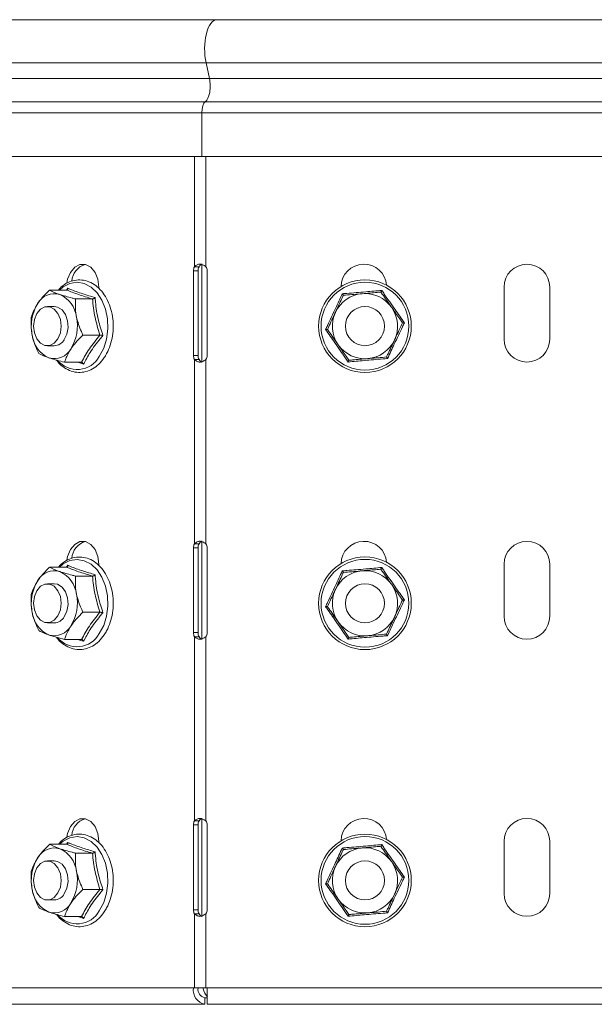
# Model space of a CAD drawing. Header units: millimetres. Extents: x -494 to 3219, y -845 to 19.
# Tile 20 of 21: x 2791 to 2879, y -132 to 19. Entities that reach past the tile are written whole.
import ezdxf

# ---------------------------------------------------------------- set-up
doc = ezdxf.new("R2010")
doc.units = ezdxf.units.MM

msp = doc.modelspace()

# ---------------------------------------------------------------- linework, layer by layer
at = {"color": 7, "linetype": 'Continuous', "lineweight": 15}
for p, q in [((2821.33, 18.71), (2540.09, 18.71)), ((3219.05, 18.71), (2821.33, 18.71)), ((2819.68, 12.09), (2820.21, 9.71)), ((2819.05, -2.29), (2819.05, 4.41)), ((2817.9, -2.29), (2715.93, -2.29)), ((2819.67, -2.29), (2817.9, -2.29)), ((2963.88, -2.29), (2819.67, -2.29)), ((2818.61, -19.17), (2817.9, -19.17)), ((2819.05, -33.73), (2819.05, -18.84)), ((2817.75, -32.79), (2817.75, -19.79)), ((2818.46, -32.79), (2818.46, -19.79)), ((2819.88, -19.79), (2819.88, -32.79)), ((2798.29, -22.75), (2798.51, -22.47)), ((2803.25, -22.29), (2803.25, -22.53)), ((2865.38, -30.29), (2865.38, -22.29)), ((2872.38, -22.29), (2872.38, -30.29)), ((2798.3, -22.75), (2795.7, -22.75)), ((2802.27, -24.12), (2799.66, -24.12)), ((2796.42, -25.29), (2795.36, -25.29)), ((2803.42, -29.66), (2800.81, -29.66)), ((2795.36, -31.29), (2796.42, -31.29)), ((2800.6, -33.83), (2797.99, -33.83)), ((2817.9, -33.41), (2818.61, -33.41)), ((2818.61, -61.67), (2817.9, -61.67)), ((2819.05, -76.23), (2819.05, -61.34)), ((2817.75, -75.29), (2817.75, -62.29)), ((2818.46, -75.29), (2818.46, -62.29)), ((2819.88, -62.29), (2819.88, -75.29)), ((2803.25, -64.79), (2803.25, -65.03)), ((2865.38, -72.79), (2865.38, -64.79)), ((2872.38, -64.79), (2872.38, -72.79)), ((2798.3, -65.25), (2795.7, -65.25)), ((2798.29, -65.25), (2798.51, -64.97)), ((2796.42, -67.79), (2795.36, -67.79)), ((2802.27, -66.62), (2799.66, -66.62)), ((2803.42, -72.16), (2800.81, -72.16)), ((2795.36, -73.79), (2796.42, -73.79)), ((2800.6, -76.33), (2797.99, -76.33)), ((2817.9, -75.91), (2818.61, -75.91)), ((2818.61, -104.17), (2817.9, -104.17)), ((2819.05, -118.73), (2819.05, -103.84)), ((2817.75, -117.79), (2817.75, -104.79)), ((2818.46, -117.79), (2818.46, -104.79)), ((2819.88, -104.79), (2819.88, -117.79)), ((2798.3, -107.75), (2795.7, -107.75)), ((2798.29, -107.75), (2798.51, -107.47)), ((2803.25, -107.29), (2803.25, -107.53)), ((2865.38, -115.29), (2865.38, -107.29)), ((2872.38, -107.29), (2872.38, -115.29)), ((2802.27, -109.12), (2799.66, -109.12)), ((2796.42, -110.29), (2795.36, -110.29)), ((2803.42, -114.66), (2800.81, -114.66)), ((2795.36, -116.29), (2796.42, -116.29)), ((2800.6, -118.83), (2797.99, -118.83)), ((2817.9, -118.41), (2818.61, -118.41)), ((2817.9, -129.79), (2817.75, -129.79)), ((2817.9, -129.79), (2819.67, -129.79)), ((2819.88, -129.79), (2819.67, -129.79)), ((2819.88, -132.29), (2819.88, -129.79)), ((2819.88, -131.29), (2819.52, -131.29)), ((2819.52, -132.29), (2819.52, -131.29)), ((2819.52, -132.29), (2714.16, -132.29)), ((2968.88, -132.29), (2819.88, -132.29))]:
    msp.add_line(p, q, dxfattribs=at)
at = {"color": 7, "linetype": 'Continuous', "lineweight": 0}
for p, q in [((2819.68, 12.09), (2537.29, 12.09)), ((3219.05, 12.09), (2819.68, 12.09)), ((2820.21, 9.71), (2538.18, 9.71)), ((3219.05, 9.71), (2820.21, 9.71)), ((2819.58, 6.13), (2537.12, 6.13)), ((3219.05, 6.13), (2819.58, 6.13)), ((2819.05, 4.41), (2536.2, 4.41)), ((3219.05, 4.41), (2819.05, 4.41)), ((2817.9, -2.29), (2817.9, -19.17)), ((2819.67, -2.29), (2819.67, -19.17)), ((2817.75, -19.79), (2818.46, -19.79)), ((2817.75, -32.79), (2818.46, -32.79)), ((2817.9, -33.41), (2817.9, -61.67)), ((2819.67, -33.41), (2819.67, -61.67)), ((2817.75, -62.29), (2818.46, -62.29)), ((2817.75, -75.29), (2818.46, -75.29)), ((2817.9, -75.91), (2817.9, -104.17)), ((2819.67, -75.91), (2819.67, -104.17)), ((2817.75, -104.79), (2818.46, -104.79)), ((2817.75, -117.79), (2818.46, -117.79)), ((2817.9, -118.41), (2817.9, -129.79)), ((2819.67, -118.41), (2819.67, -129.79)), ((2817.75, -129.79), (2712.39, -129.79)), ((2968.88, -129.79), (2819.88, -129.79))]:
    msp.add_line(p, q, dxfattribs=at)
at = {"color": 7, "linetype": 'Continuous', "lineweight": 15, "flags": 128}
for points in [[(2798.34, -21.66), (2798.45, -21.09), (2798.88, -20.04), (2799.54, -19.26), (2800.35, -18.84), (2801.21, -18.84), (2802.02, -19.26), (2802.67, -20.04), (2803.1, -21.09), (2803.25, -22.29)], [(2793.24, -28.29), (2793.37, -27.26), (2793.73, -26.36), (2794.3, -25.69), (2794.99, -25.34), (2795.73, -25.34), (2796.42, -25.69), (2796.98, -26.36), (2797.35, -27.26), (2797.48, -28.29), (2797.35, -29.32), (2796.98, -30.22), (2796.42, -30.89), (2795.73, -31.25), (2794.99, -31.25), (2794.3, -30.89), (2793.73, -30.22), (2793.37, -29.32), (2793.24, -28.29)], [(2797.95, -30.36), (2798.36, -29.5), (2798.54, -28.48), (2798.46, -27.45), (2798.13, -26.51), (2797.6, -25.8), (2796.92, -25.38), (2796.42, -25.29)], [(2798.34, -64.16), (2798.45, -63.59), (2798.88, -62.54), (2799.54, -61.76), (2800.35, -61.34), (2801.21, -61.34), (2802.02, -61.76), (2802.67, -62.54), (2803.1, -63.59), (2803.25, -64.79)], [(2793.24, -70.79), (2793.37, -69.76), (2793.73, -68.86), (2794.3, -68.19), (2794.99, -67.84), (2795.73, -67.84), (2796.42, -68.19), (2796.98, -68.86), (2797.35, -69.76), (2797.48, -70.79), (2797.35, -71.82), (2796.98, -72.72), (2796.42, -73.39), (2795.73, -73.75), (2794.99, -73.75), (2794.3, -73.39), (2793.73, -72.72), (2793.37, -71.82), (2793.24, -70.79)], [(2797.95, -72.86), (2798.36, -72), (2798.54, -70.98), (2798.46, -69.95), (2798.13, -69.01), (2797.6, -68.3), (2796.92, -67.88), (2796.42, -67.79)], [(2798.34, -106.66), (2798.45, -106.09), (2798.88, -105.04), (2799.54, -104.26), (2800.35, -103.84), (2801.21, -103.84), (2802.02, -104.26), (2802.67, -105.04), (2803.1, -106.09), (2803.25, -107.29)], [(2793.24, -113.29), (2793.37, -112.26), (2793.73, -111.36), (2794.3, -110.69), (2794.99, -110.34), (2795.73, -110.34), (2796.42, -110.69), (2796.98, -111.36), (2797.35, -112.26), (2797.48, -113.29), (2797.35, -114.32), (2796.98, -115.22), (2796.42, -115.89), (2795.73, -116.25), (2794.99, -116.25), (2794.3, -115.89), (2793.73, -115.22), (2793.37, -114.32), (2793.24, -113.29)], [(2797.95, -115.36), (2798.36, -114.5), (2798.54, -113.48), (2798.46, -112.45), (2798.13, -111.51), (2797.6, -110.8), (2796.92, -110.38), (2796.42, -110.29)]]:
    msp.add_lwpolyline(points, dxfattribs=at)
at = {"color": 7, "linetype": 'Continuous', "lineweight": 0, "flags": 128}
for points in [[(2803.32, -32.94), (2803.99, -31.69), (2804.43, -30.26), (2804.63, -28.72), (2804.57, -27.17), (2804.26, -25.67), (2803.72, -24.31), (2802.97, -23.17), (2802.05, -22.3), (2801.01, -21.76), (2799.92, -21.56), (2798.82, -21.74), (2797.78, -22.26), (2797.19, -22.75)], [(2803.32, -75.44), (2803.99, -74.19), (2804.43, -72.76), (2804.63, -71.22), (2804.57, -69.67), (2804.26, -68.17), (2803.72, -66.81), (2802.97, -65.67), (2802.05, -64.8), (2801.01, -64.26), (2799.92, -64.06), (2798.82, -64.24), (2797.78, -64.76), (2797.19, -65.25)], [(2803.32, -117.94), (2803.99, -116.69), (2804.43, -115.26), (2804.63, -113.72), (2804.57, -112.17), (2804.26, -110.67), (2803.72, -109.31), (2802.97, -108.17), (2802.05, -107.3), (2801.01, -106.76), (2799.92, -106.56), (2798.82, -106.74), (2797.78, -107.26), (2797.19, -107.75)]]:
    msp.add_lwpolyline(points, dxfattribs=at)
at = {"color": 7, "linetype": 'Continuous', "lineweight": 15}
for centre, radius in [((2844.05, -28.29), 7.1), ((2844.05, -28.29), 3), ((2844.05, -70.79), 7.1), ((2844.05, -70.79), 3), ((2844.05, -113.29), 7.1), ((2844.05, -113.29), 3)]:
    msp.add_circle(centre, radius, dxfattribs=at)
at = {"color": 7, "linetype": 'Continuous', "lineweight": 0}
for centre in [(2844.05, -28.29), (2844.05, -70.79), (2844.05, -113.29)]:
    msp.add_circle(centre, 6.73, dxfattribs=at)
at = {"color": 7, "linetype": 'Continuous', "lineweight": 15}
for centre, radius, start, end in [((2802.02, -21.62), 2.93, 107.55, 175.3151), ((2819.03, -19.78), 1.28, 151.8417, 180.6106), ((2819.74, -19.78), 1.28, 151.8417, 180.6106), ((2818.88, -19.79), 1, 0, 38.2425), ((2843.88, -22.29), 3.5, 4.4765, 178.6564), ((2868.88, -22.29), 3.5, 0, 180), ((2796.44, -26.26), 2.95, 73.9203, 151.0185), ((2795.42, -27.47), 4.44, 7.5239, 65.478), ((2844.05, -28.29), 5, 94.933, 154.933), ((2844.05, -28.29), 5, 34.933, 94.933), ((2799.4, -28.29), 6.52, 148.0227, 192.4193), ((2844.05, -28.29), 5, 334.933, 34.933), ((2793.44, -28.29), 6.52, 328.0229, 12.4187), ((2844.05, -28.29), 5, 154.933, 214.933), ((2797.42, -29.11), 4.43, 187.5232, 245.4787), ((2796.35, -29.45), 1.84, 272.0627, 330.26), ((2844.05, -28.29), 5, 214.933, 274.933), ((2844.05, -28.29), 5, 274.933, 334.933), ((2868.88, -30.29), 3.5, 180, 0), ((2796.4, -30.32), 2.95, 253.9204, 331.0185), ((2819.03, -32.8), 1.28, 179.3894, 208.1583), ((2819.74, -32.8), 1.28, 179.3894, 208.1583), ((2818.88, -32.79), 1, 321.7575, 0), ((2802.02, -64.12), 2.93, 107.5506, 175.3147), ((2819.03, -62.28), 1.28, 151.8421, 180.6103), ((2819.74, -62.28), 1.28, 151.8421, 180.6103), ((2818.88, -62.29), 1, 0, 38.2425), ((2843.88, -64.79), 3.5, 4.4765, 178.6564), ((2868.88, -64.79), 3.5, 0, 180), ((2796.44, -68.76), 2.95, 73.9203, 151.0185), ((2795.42, -69.97), 4.44, 7.524, 65.478), ((2844.05, -70.79), 5, 94.933, 154.933), ((2844.05, -70.79), 5, 34.933, 94.933), ((2799.4, -70.79), 6.52, 148.0227, 192.4193), ((2844.05, -70.79), 5, 334.933, 34.933), ((2793.44, -70.79), 6.52, 328.0229, 12.4187), ((2844.05, -70.79), 5, 154.933, 214.933), ((2797.42, -71.61), 4.43, 187.5233, 245.4786), ((2796.35, -71.95), 1.84, 272.0624, 330.2604), ((2844.05, -70.79), 5, 214.933, 274.933), ((2844.05, -70.79), 5, 274.933, 334.933), ((2868.88, -72.79), 3.5, 180, 0), ((2796.4, -72.82), 2.95, 253.9203, 331.0187), ((2819.03, -75.3), 1.28, 179.3894, 208.1582), ((2819.74, -75.3), 1.28, 179.3894, 208.1582), ((2818.88, -75.29), 1, 321.7575, 0), ((2802.02, -106.62), 2.93, 107.5506, 175.3146), ((2819.03, -104.78), 1.28, 151.8419, 180.6105), ((2819.74, -104.78), 1.28, 151.8419, 180.6105), ((2818.88, -104.79), 1, 0, 38.2425), ((2843.88, -107.29), 3.5, 4.4765, 178.6564), ((2868.88, -107.29), 3.5, 0, 180), ((2796.44, -111.26), 2.95, 73.9204, 151.0185), ((2795.42, -112.47), 4.44, 7.524, 65.4779), ((2844.05, -113.29), 5, 94.933, 154.933), ((2844.05, -113.29), 5, 34.933, 94.933), ((2799.4, -113.29), 6.52, 148.0227, 192.4193), ((2844.05, -113.29), 5, 154.933, 214.933), ((2844.05, -113.29), 5, 334.933, 34.933), ((2793.44, -113.29), 6.52, 328.0229, 12.4187), ((2797.42, -114.11), 4.43, 187.5233, 245.4786), ((2796.35, -114.45), 1.84, 272.0626, 330.2603), ((2844.05, -113.29), 5, 214.933, 274.933), ((2844.05, -113.29), 5, 274.933, 334.933), ((2868.88, -115.29), 3.5, 180, 0), ((2796.4, -115.32), 2.95, 253.9204, 331.0186), ((2819.03, -117.8), 1.28, 179.3895, 208.158), ((2819.74, -117.8), 1.28, 179.3895, 208.158), ((2818.88, -117.79), 1, 321.7575, 0), ((2819.96, -130.1), 2.23, 171.9502, 258.5783), ((2819.78, -129.98), 1.34, 171.9502, 258.578)]:
    msp.add_arc(centre, radius, start, end, dxfattribs=at)
at = {"color": 7, "linetype": 'Continuous', "lineweight": 0}
for centre, start, end in [((2799.91, -31.06), 219.5339, 331.1983), ((2799.91, -73.56), 219.5338, 331.1982), ((2799.91, -116.06), 219.5338, 331.1983)]:
    msp.add_arc(centre, 3.89, start, end, dxfattribs=at)
at = {"color": 7, "linetype": 'Continuous', "lineweight": 15}
for centre, major_axis, start_param, end_param in [((2821.33, 14.21), (0, 4.5), 0, 2.060754), ((2821.33, 14.21), (0, 4.5), 0, 2.060754), ((2819.29, 8.53), (0, 2.5), 3.425843, 5.202346), ((2819.29, 8.53), (0, 2.5), 3.425843, 5.202346), ((2819.79, 4.41), (0, 1.8), 0.28425, 1.570796), ((2819.79, 4.41), (0, 1.8), 0.28425, 1.570796), ((2820.29, -128.29), (0, 3), 2.094395, 2.808146), ((2820.29, -128.29), (0, 3), 2.094395, 2.808146)]:
    msp.add_ellipse(centre, major_axis=major_axis, ratio=0.414214, start_param=start_param, end_param=end_param, dxfattribs=at)
for points, knots in [([(2817.9, -19.17), (2818.03, -19.06), (2818.21, -18.91), (2818.51, -18.8), (2818.71, -18.77), (2818.93, -18.8), (2819.26, -18.91), (2819.5, -19.06), (2819.67, -19.17)], [0, 0, 0, 0, 0.284579, 0.399542, 0.499706, 0.604504, 0.720797, 1, 1, 1, 1]), ([(2818.61, -19.17), (2818.68, -19.06), (2818.78, -18.92), (2818.97, -18.81), (2819.06, -18.77), (2819.1, -18.78), (2819.1, -18.78)], [0, 0, 0, 0, 0.59871, 0.818059, 0.997752, 1, 1, 1, 1]), ([(2796.76, -33.49), (2796.84, -33.61), (2797.18, -34.1), (2797.95, -34.7), (2799, -35.24), (2800.12, -35.44), (2801.23, -35.32), (2802.29, -34.89), (2803.26, -34.16), (2803.97, -33.32), (2804.56, -32.33), (2805.03, -31.23), (2805.37, -29.79), (2805.49, -28.29), (2805.37, -26.78), (2805.03, -25.34), (2804.47, -24.03), (2803.71, -22.91), (2802.79, -22.02), (2801.75, -21.43), (2800.64, -21.16), (2799.52, -21.21), (2798.45, -21.59), (2797.61, -22.11), (2797.2, -22.59), (2797.05, -22.75)], [0, 0, 0, 0, 0.01567, 0.063172, 0.110263, 0.156593, 0.202216, 0.247619, 0.29334, 0.341662, 0.366935, 0.414047, 0.461254, 0.508485, 0.555753, 0.603089, 0.650529, 0.698083, 0.745622, 0.792834, 0.839337, 0.885074, 0.930493, 0.976103, 1, 1, 1, 1]), ([(2798.51, -22.47), (2798.51, -22.47), (2798.51, -22.51), (2798.49, -22.59), (2798.45, -22.68), (2798.39, -22.74), (2798.33, -22.75), (2798.3, -22.75)], [0, 0, 0, 0, 0.00792, 0.267545, 0.528607, 0.763819, 1, 1, 1, 1]), ([(2793.86, -24.84), (2793.94, -24.73), (2794.42, -24.04), (2795.08, -23.34), (2795.67, -22.77), (2795.7, -22.75)], [0, 0, 0, 0, 0.1484835, 0.9655692, 1, 1, 1, 1]), ([(2795.7, -22.75), (2796.09, -22.95), (2796.52, -23.18), (2797.19, -23.41), (2797.26, -23.43)], [0, 0, 0, 0, 0.8960325, 1, 1, 1, 1]), ([(2797.26, -23.43), (2797.86, -23.62), (2798.61, -23.85), (2799.49, -24.07), (2799.66, -24.12)], [0, 0, 0, 0, 0.801462, 1, 1, 1, 1]), ([(2799.66, -24.12), (2799.64, -24.93), (2799.61, -25.84), (2799.79, -26.79), (2799.81, -26.89)], [0, 0, 0, 0, 0.896035, 1, 1, 1, 1]), ([(2802.68, -23.91), (2802.68, -23.91), (2802.65, -23.94), (2802.58, -23.99), (2802.47, -24.06), (2802.36, -24.11), (2802.3, -24.11), (2802.27, -24.12)], [0, 0, 0, 0, 0.007914, 0.267529, 0.528593, 0.763819, 1, 1, 1, 1]), ([(2839.52, -26.17), (2839.85, -25.46), (2840.27, -24.56), (2840.66, -23.72), (2840.74, -23.56)], [0, 0, 0, 0, 0.801462, 1, 1, 1, 1]), ([(2840.57, -23.32), (2840.57, -23.32), (2840.6, -23.35), (2840.64, -23.42), (2840.7, -23.49), (2840.73, -23.55), (2840.74, -23.55), (2840.74, -23.56)], [0, 0, 0, 0, 0.007913, 0.267524, 0.528609, 0.763803, 1, 1, 1, 1]), ([(2840.74, -23.56), (2841.59, -23.48), (2842.53, -23.4), (2843.52, -23.32), (2843.62, -23.31)], [0, 0, 0, 0, 0.896036, 1, 1, 1, 1]), ([(2843.62, -23.31), (2844.41, -23.24), (2845.39, -23.16), (2846.31, -23.08), (2846.49, -23.06)], [0, 0, 0, 0, 0.801463, 1, 1, 1, 1]), ([(2846.49, -23.06), (2846.5, -23.06), (2846.5, -23.05), (2846.53, -22.99), (2846.57, -22.91), (2846.6, -22.84), (2846.62, -22.8), (2846.62, -22.8)], [0, 0, 0, 0, 0.236203, 0.471402, 0.732476, 0.992097, 1, 1, 1, 1]), ([(2848.15, -25.43), (2848.06, -25.31), (2847.52, -24.53), (2846.96, -23.73), (2846.51, -23.09), (2846.49, -23.06)], [0, 0, 0, 0, 0.1484853, 0.965574, 1, 1, 1, 1]), ([(2792.88, -26.92), (2792.93, -26.75), (2793.14, -26.08), (2793.56, -25.36), (2793.86, -24.84)], [0, 0, 0, 0, 0.263252, 1, 1, 1, 1]), ([(2849.8, -27.79), (2849.66, -27.59), (2849.13, -26.84), (2848.56, -26.03), (2848.15, -25.43)], [0, 0, 0, 0, 0.263254, 1, 1, 1, 1]), ([(2793.03, -29.69), (2792.93, -28.93), (2792.8, -27.99), (2792.87, -27.1), (2792.88, -26.92)], [0, 0, 0, 0, 0.801461, 1, 1, 1, 1]), ([(2799.81, -26.89), (2800.03, -27.65), (2800.3, -28.6), (2800.73, -29.48), (2800.81, -29.66)], [0, 0, 0, 0, 0.801461, 1, 1, 1, 1]), ([(2838.3, -28.79), (2838.66, -28.02), (2839.06, -27.16), (2839.47, -26.27), (2839.52, -26.17)], [0, 0, 0, 0, 0.896038, 1, 1, 1, 1]), ([(2849.8, -27.79), (2849.44, -28.56), (2849.04, -29.42), (2848.62, -30.32), (2848.58, -30.41)], [0, 0, 0, 0, 0.896038, 1, 1, 1, 1]), ([(2849.8, -27.79), (2849.8, -27.79), (2849.81, -27.79), (2849.88, -27.79), (2849.97, -27.78), (2850.05, -27.77), (2850.09, -27.77), (2850.09, -27.77)], [0, 0, 0, 0, 0.236203, 0.4714, 0.732482, 0.992098, 1, 1, 1, 1]), ([(2794.02, -32.47), (2793.66, -31.65), (2793.25, -30.74), (2793.05, -29.79), (2793.03, -29.69)], [0, 0, 0, 0, 0.8960358, 1, 1, 1, 1]), ([(2798.98, -31.75), (2799.05, -31.64), (2799.53, -30.95), (2800.19, -30.25), (2800.79, -29.68), (2800.81, -29.66)], [0, 0, 0, 0, 0.148486, 0.965573, 1, 1, 1, 1]), ([(2803.42, -29.66), (2803.45, -29.66), (2803.51, -29.66), (2803.63, -29.68), (2803.76, -29.7), (2803.84, -29.72), (2803.88, -29.73), (2803.88, -29.73)], [0, 0, 0, 0, 0.236183, 0.471406, 0.732478, 0.992087, 1, 1, 1, 1]), ([(2838, -28.81), (2838.01, -28.81), (2838.05, -28.81), (2838.13, -28.8), (2838.22, -28.79), (2838.28, -28.79), (2838.29, -28.79), (2838.3, -28.79)], [0, 0, 0, 0, 0.007929, 0.267544, 0.528603, 0.763799, 1, 1, 1, 1]), ([(2839.95, -31.15), (2839.86, -31.03), (2839.32, -30.25), (2838.76, -29.46), (2838.31, -28.81), (2838.3, -28.79)], [0, 0, 0, 0, 0.148485, 0.965569, 1, 1, 1, 1]), ([(2841.6, -33.52), (2841.46, -33.32), (2840.93, -32.56), (2840.37, -31.75), (2839.95, -31.15)], [0, 0, 0, 0, 0.263252, 1, 1, 1, 1]), ([(2848.58, -30.41), (2848.24, -31.13), (2847.82, -32.02), (2847.43, -32.86), (2847.35, -33.02)], [0, 0, 0, 0, 0.801462, 1, 1, 1, 1]), ([(2795.58, -33.15), (2795.1, -32.96), (2794.49, -32.73), (2794.1, -32.51), (2794.02, -32.47)], [0, 0, 0, 0, 0.8014637, 1, 1, 1, 1]), ([(2797.99, -33.83), (2797.21, -33.63), (2796.34, -33.41), (2795.65, -33.17), (2795.58, -33.15)], [0, 0, 0, 0, 0.896039, 1, 1, 1, 1]), ([(2797.99, -33.83), (2798.04, -33.66), (2798.25, -32.99), (2798.67, -32.27), (2798.98, -31.75)], [0, 0, 0, 0, 0.263254, 1, 1, 1, 1]), ([(2847.35, -33.02), (2846.51, -33.1), (2845.56, -33.18), (2844.58, -33.26), (2844.48, -33.27)], [0, 0, 0, 0, 0.896036, 1, 1, 1, 1]), ([(2847.35, -33.02), (2847.36, -33.03), (2847.36, -33.03), (2847.4, -33.09), (2847.45, -33.16), (2847.5, -33.23), (2847.52, -33.26), (2847.52, -33.26)], [0, 0, 0, 0, 0.236197, 0.471391, 0.732476, 0.992087, 1, 1, 1, 1]), ([(2800.6, -33.83), (2800.62, -33.84), (2800.68, -33.84), (2800.77, -33.91), (2800.85, -34), (2800.9, -34.07), (2800.92, -34.11), (2800.92, -34.11)], [0, 0, 0, 0, 0.236182, 0.471395, 0.732465, 0.992091, 1, 1, 1, 1]), ([(2819.67, -33.41), (2819.5, -33.52), (2819.25, -33.67), (2818.92, -33.78), (2818.71, -33.81), (2818.5, -33.78), (2818.2, -33.68), (2818.03, -33.52), (2817.9, -33.41)], [0, 0, 0, 0, 0.284584, 0.39954, 0.499706, 0.604502, 0.720796, 1, 1, 1, 1]), ([(2819.09, -33.8), (2819.05, -33.8), (2818.96, -33.78), (2818.78, -33.66), (2818.68, -33.52), (2818.61, -33.41)], [0, 0, 0, 0, 0.185486, 0.407069, 1, 1, 1, 1]), ([(2841.48, -33.79), (2841.48, -33.78), (2841.5, -33.75), (2841.53, -33.67), (2841.57, -33.59), (2841.6, -33.53), (2841.6, -33.52), (2841.6, -33.52)], [0, 0, 0, 0, 0.007903, 0.267524, 0.528598, 0.763797, 1, 1, 1, 1]), ([(2844.48, -33.27), (2843.69, -33.34), (2842.7, -33.43), (2841.78, -33.5), (2841.6, -33.52)], [0, 0, 0, 0, 0.801463, 1, 1, 1, 1]), ([(2817.9, -61.67), (2818.03, -61.56), (2818.21, -61.41), (2818.51, -61.3), (2818.71, -61.27), (2818.93, -61.3), (2819.26, -61.41), (2819.5, -61.56), (2819.67, -61.67)], [0, 0, 0, 0, 0.284578, 0.399541, 0.499706, 0.604504, 0.720797, 1, 1, 1, 1]), ([(2818.61, -61.67), (2818.68, -61.56), (2818.78, -61.42), (2818.97, -61.31), (2819.06, -61.27), (2819.1, -61.28), (2819.1, -61.28)], [0, 0, 0, 0, 0.59871, 0.81806, 0.997753, 1, 1, 1, 1]), ([(2796.76, -75.99), (2796.84, -76.11), (2797.18, -76.6), (2797.95, -77.2), (2799, -77.74), (2800.12, -77.94), (2801.23, -77.82), (2802.29, -77.39), (2803.26, -76.66), (2803.97, -75.82), (2804.56, -74.83), (2805.03, -73.73), (2805.37, -72.29), (2805.49, -70.79), (2805.37, -69.28), (2805.03, -67.84), (2804.47, -66.53), (2803.71, -65.41), (2802.79, -64.52), (2801.75, -63.93), (2800.64, -63.66), (2799.52, -63.71), (2798.45, -64.09), (2797.61, -64.61), (2797.2, -65.09), (2797.05, -65.25)], [0, 0, 0, 0, 0.01567, 0.063172, 0.110263, 0.156592, 0.202216, 0.247619, 0.29334, 0.341662, 0.366935, 0.414047, 0.461254, 0.508485, 0.555753, 0.603089, 0.650529, 0.698083, 0.745622, 0.792834, 0.839337, 0.885074, 0.930493, 0.976103, 1, 1, 1, 1]), ([(2793.86, -67.34), (2793.94, -67.23), (2794.42, -66.54), (2795.08, -65.84), (2795.67, -65.27), (2795.7, -65.25)], [0, 0, 0, 0, 0.148484, 0.965569, 1, 1, 1, 1]), ([(2795.7, -65.25), (2796.09, -65.45), (2796.52, -65.68), (2797.19, -65.91), (2797.26, -65.93)], [0, 0, 0, 0, 0.896033, 1, 1, 1, 1]), ([(2797.26, -65.93), (2797.86, -66.12), (2798.61, -66.35), (2799.49, -66.57), (2799.66, -66.62)], [0, 0, 0, 0, 0.801462, 1, 1, 1, 1]), ([(2798.51, -64.97), (2798.51, -64.97), (2798.51, -65.01), (2798.49, -65.09), (2798.45, -65.18), (2798.39, -65.24), (2798.33, -65.25), (2798.3, -65.25)], [0, 0, 0, 0, 0.00792, 0.267545, 0.528602, 0.763819, 1, 1, 1, 1]), ([(2802.68, -66.41), (2802.68, -66.41), (2802.65, -66.44), (2802.58, -66.49), (2802.47, -66.56), (2802.36, -66.61), (2802.3, -66.61), (2802.27, -66.62)], [0, 0, 0, 0, 0.007919, 0.26753, 0.528593, 0.763819, 1, 1, 1, 1]), ([(2839.52, -68.67), (2839.85, -67.96), (2840.27, -67.06), (2840.66, -66.22), (2840.74, -66.06)], [0, 0, 0, 0, 0.801462, 1, 1, 1, 1]), ([(2840.57, -65.82), (2840.57, -65.82), (2840.6, -65.85), (2840.64, -65.92), (2840.7, -65.99), (2840.73, -66.05), (2840.74, -66.05), (2840.74, -66.06)], [0, 0, 0, 0, 0.007907, 0.267525, 0.528606, 0.763801, 1, 1, 1, 1]), ([(2840.74, -66.06), (2841.59, -65.98), (2842.53, -65.9), (2843.52, -65.82), (2843.62, -65.81)], [0, 0, 0, 0, 0.896036, 1, 1, 1, 1]), ([(2843.62, -65.81), (2844.41, -65.74), (2845.39, -65.66), (2846.31, -65.58), (2846.49, -65.56)], [0, 0, 0, 0, 0.801463, 1, 1, 1, 1]), ([(2846.49, -65.56), (2846.5, -65.56), (2846.5, -65.55), (2846.53, -65.49), (2846.57, -65.41), (2846.6, -65.34), (2846.62, -65.3), (2846.62, -65.3)], [0, 0, 0, 0, 0.236204, 0.471406, 0.732476, 0.992097, 1, 1, 1, 1]), ([(2848.15, -67.93), (2848.06, -67.81), (2847.52, -67.03), (2846.96, -66.23), (2846.51, -65.59), (2846.49, -65.56)], [0, 0, 0, 0, 0.148485, 0.965573, 1, 1, 1, 1]), ([(2792.88, -69.42), (2792.93, -69.25), (2793.14, -68.58), (2793.56, -67.86), (2793.86, -67.34)], [0, 0, 0, 0, 0.263253, 1, 1, 1, 1]), ([(2799.66, -66.62), (2799.64, -67.43), (2799.61, -68.34), (2799.79, -69.29), (2799.81, -69.39)], [0, 0, 0, 0, 0.896036, 1, 1, 1, 1]), ([(2849.8, -70.29), (2849.66, -70.09), (2849.13, -69.34), (2848.56, -68.53), (2848.15, -67.93)], [0, 0, 0, 0, 0.263253, 1, 1, 1, 1]), ([(2793.03, -72.19), (2792.93, -71.43), (2792.8, -70.49), (2792.87, -69.6), (2792.88, -69.42)], [0, 0, 0, 0, 0.801462, 1, 1, 1, 1]), ([(2799.81, -69.39), (2800.03, -70.15), (2800.3, -71.1), (2800.73, -71.98), (2800.81, -72.16)], [0, 0, 0, 0, 0.8014614, 1, 1, 1, 1]), ([(2838.3, -71.29), (2838.66, -70.52), (2839.06, -69.66), (2839.47, -68.77), (2839.52, -68.67)], [0, 0, 0, 0, 0.896039, 1, 1, 1, 1]), ([(2849.8, -70.29), (2849.44, -71.06), (2849.04, -71.92), (2848.62, -72.82), (2848.58, -72.91)], [0, 0, 0, 0, 0.896038, 1, 1, 1, 1]), ([(2849.8, -70.29), (2849.8, -70.29), (2849.81, -70.29), (2849.88, -70.29), (2849.97, -70.28), (2850.05, -70.27), (2850.09, -70.27), (2850.09, -70.27)], [0, 0, 0, 0, 0.236203, 0.4714, 0.732482, 0.992098, 1, 1, 1, 1]), ([(2794.02, -74.97), (2793.66, -74.15), (2793.25, -73.24), (2793.05, -72.29), (2793.03, -72.19)], [0, 0, 0, 0, 0.896037, 1, 1, 1, 1]), ([(2798.98, -74.25), (2799.05, -74.14), (2799.53, -73.45), (2800.19, -72.75), (2800.79, -72.18), (2800.81, -72.16)], [0, 0, 0, 0, 0.148486, 0.965573, 1, 1, 1, 1]), ([(2803.42, -72.16), (2803.45, -72.16), (2803.51, -72.16), (2803.63, -72.18), (2803.76, -72.2), (2803.84, -72.22), (2803.88, -72.23), (2803.88, -72.23)], [0, 0, 0, 0, 0.236183, 0.471407, 0.732478, 0.992087, 1, 1, 1, 1]), ([(2838, -71.31), (2838.01, -71.31), (2838.05, -71.31), (2838.13, -71.3), (2838.22, -71.29), (2838.28, -71.29), (2838.29, -71.29), (2838.3, -71.29)], [0, 0, 0, 0, 0.007929, 0.267544, 0.528603, 0.763799, 1, 1, 1, 1]), ([(2839.95, -73.65), (2839.86, -73.53), (2839.32, -72.75), (2838.76, -71.96), (2838.31, -71.31), (2838.3, -71.29)], [0, 0, 0, 0, 0.148485, 0.96557, 1, 1, 1, 1]), ([(2841.6, -76.02), (2841.46, -75.82), (2840.93, -75.06), (2840.37, -74.25), (2839.95, -73.65)], [0, 0, 0, 0, 0.2632534, 1, 1, 1, 1]), ([(2848.58, -72.91), (2848.24, -73.63), (2847.82, -74.52), (2847.43, -75.36), (2847.35, -75.52)], [0, 0, 0, 0, 0.801463, 1, 1, 1, 1]), ([(2795.58, -75.65), (2795.1, -75.46), (2794.49, -75.23), (2794.1, -75.01), (2794.02, -74.97)], [0, 0, 0, 0, 0.801463, 1, 1, 1, 1]), ([(2797.99, -76.33), (2798.04, -76.16), (2798.25, -75.49), (2798.67, -74.77), (2798.98, -74.25)], [0, 0, 0, 0, 0.2632539, 1, 1, 1, 1]), ([(2797.99, -76.33), (2797.21, -76.13), (2796.34, -75.91), (2795.65, -75.67), (2795.58, -75.65)], [0, 0, 0, 0, 0.896039, 1, 1, 1, 1]), ([(2800.6, -76.33), (2800.62, -76.34), (2800.68, -76.34), (2800.77, -76.41), (2800.85, -76.5), (2800.9, -76.57), (2800.92, -76.61), (2800.92, -76.61)], [0, 0, 0, 0, 0.236182, 0.471399, 0.732468, 0.992091, 1, 1, 1, 1]), ([(2819.67, -75.91), (2819.5, -76.02), (2819.25, -76.17), (2818.92, -76.28), (2818.71, -76.31), (2818.5, -76.28), (2818.2, -76.18), (2818.03, -76.02), (2817.9, -75.91)], [0, 0, 0, 0, 0.284584, 0.39954, 0.499706, 0.604502, 0.720796, 1, 1, 1, 1]), ([(2819.09, -76.3), (2819.05, -76.3), (2818.96, -76.28), (2818.78, -76.16), (2818.68, -76.02), (2818.61, -75.91)], [0, 0, 0, 0, 0.185486, 0.407068, 1, 1, 1, 1]), ([(2841.48, -76.29), (2841.48, -76.28), (2841.5, -76.25), (2841.53, -76.17), (2841.57, -76.09), (2841.6, -76.03), (2841.6, -76.02), (2841.6, -76.02)], [0, 0, 0, 0, 0.007903, 0.267526, 0.528599, 0.763797, 1, 1, 1, 1]), ([(2844.48, -75.77), (2843.69, -75.84), (2842.7, -75.93), (2841.78, -76), (2841.6, -76.02)], [0, 0, 0, 0, 0.801463, 1, 1, 1, 1]), ([(2847.35, -75.52), (2846.51, -75.6), (2845.56, -75.68), (2844.58, -75.76), (2844.48, -75.77)], [0, 0, 0, 0, 0.8960359, 1, 1, 1, 1]), ([(2847.35, -75.52), (2847.36, -75.53), (2847.36, -75.53), (2847.4, -75.59), (2847.45, -75.66), (2847.5, -75.73), (2847.52, -75.76), (2847.52, -75.76)], [0, 0, 0, 0, 0.236199, 0.471393, 0.732473, 0.992087, 1, 1, 1, 1]), ([(2817.9, -104.17), (2818.03, -104.06), (2818.21, -103.91), (2818.51, -103.8), (2818.71, -103.77), (2818.93, -103.8), (2819.26, -103.91), (2819.5, -104.06), (2819.67, -104.17)], [0, 0, 0, 0, 0.284578, 0.399541, 0.499706, 0.604503, 0.720797, 1, 1, 1, 1]), ([(2818.61, -104.17), (2818.68, -104.06), (2818.78, -103.92), (2818.97, -103.81), (2819.06, -103.77), (2819.1, -103.78), (2819.1, -103.78)], [0, 0, 0, 0, 0.5982036, 0.8173671, 0.9969089, 1, 1, 1, 1]), ([(2796.76, -118.49), (2796.84, -118.61), (2797.18, -119.1), (2797.95, -119.7), (2799, -120.24), (2800.12, -120.44), (2801.23, -120.32), (2802.29, -119.89), (2803.26, -119.16), (2803.97, -118.32), (2804.56, -117.33), (2805.03, -116.23), (2805.37, -114.79), (2805.49, -113.29), (2805.37, -111.78), (2805.03, -110.34), (2804.47, -109.03), (2803.71, -107.91), (2802.79, -107.02), (2801.75, -106.43), (2800.64, -106.16), (2799.52, -106.21), (2798.45, -106.59), (2797.61, -107.11), (2797.2, -107.59), (2797.05, -107.75)], [0, 0, 0, 0, 0.01567, 0.063172, 0.110263, 0.156593, 0.202216, 0.247619, 0.29334, 0.341662, 0.366935, 0.414047, 0.461254, 0.508485, 0.555753, 0.603089, 0.650529, 0.698083, 0.745622, 0.792834, 0.839337, 0.885074, 0.930493, 0.976103, 1, 1, 1, 1]), ([(2793.86, -109.84), (2793.94, -109.73), (2794.42, -109.04), (2795.08, -108.34), (2795.67, -107.77), (2795.7, -107.75)], [0, 0, 0, 0, 0.148484, 0.965569, 1, 1, 1, 1]), ([(2795.7, -107.75), (2796.09, -107.95), (2796.52, -108.18), (2797.19, -108.41), (2797.26, -108.43)], [0, 0, 0, 0, 0.896033, 1, 1, 1, 1]), ([(2797.26, -108.43), (2797.86, -108.62), (2798.61, -108.85), (2799.49, -109.07), (2799.66, -109.12)], [0, 0, 0, 0, 0.801462, 1, 1, 1, 1]), ([(2798.51, -107.47), (2798.51, -107.47), (2798.51, -107.51), (2798.49, -107.59), (2798.45, -107.68), (2798.39, -107.74), (2798.33, -107.75), (2798.3, -107.75)], [0, 0, 0, 0, 0.007922, 0.267543, 0.528602, 0.763819, 1, 1, 1, 1]), ([(2839.52, -111.17), (2839.85, -110.46), (2840.27, -109.56), (2840.66, -108.72), (2840.74, -108.56)], [0, 0, 0, 0, 0.801462, 1, 1, 1, 1]), ([(2840.57, -108.32), (2840.57, -108.32), (2840.6, -108.35), (2840.64, -108.42), (2840.7, -108.49), (2840.73, -108.55), (2840.74, -108.55), (2840.74, -108.56)], [0, 0, 0, 0, 0.007911, 0.267527, 0.528606, 0.7638, 1, 1, 1, 1]), ([(2840.74, -108.56), (2841.59, -108.48), (2842.53, -108.4), (2843.52, -108.32), (2843.62, -108.31)], [0, 0, 0, 0, 0.8960359, 1, 1, 1, 1]), ([(2843.62, -108.31), (2844.41, -108.24), (2845.39, -108.16), (2846.31, -108.08), (2846.49, -108.06)], [0, 0, 0, 0, 0.801463, 1, 1, 1, 1]), ([(2846.49, -108.06), (2846.5, -108.06), (2846.5, -108.05), (2846.53, -107.99), (2846.57, -107.91), (2846.6, -107.84), (2846.62, -107.8), (2846.62, -107.8)], [0, 0, 0, 0, 0.236203, 0.471403, 0.732475, 0.992097, 1, 1, 1, 1]), ([(2848.15, -110.43), (2848.06, -110.31), (2847.52, -109.53), (2846.96, -108.73), (2846.51, -108.09), (2846.49, -108.06)], [0, 0, 0, 0, 0.148486, 0.965573, 1, 1, 1, 1]), ([(2792.88, -111.92), (2792.93, -111.75), (2793.14, -111.08), (2793.56, -110.36), (2793.86, -109.84)], [0, 0, 0, 0, 0.2632528, 1, 1, 1, 1]), ([(2799.66, -109.12), (2799.64, -109.93), (2799.61, -110.84), (2799.79, -111.79), (2799.81, -111.89)], [0, 0, 0, 0, 0.896036, 1, 1, 1, 1]), ([(2802.68, -108.91), (2802.68, -108.91), (2802.65, -108.94), (2802.58, -108.99), (2802.47, -109.06), (2802.36, -109.11), (2802.3, -109.11), (2802.27, -109.12)], [0, 0, 0, 0, 0.007917, 0.267528, 0.528593, 0.763819, 1, 1, 1, 1]), ([(2838.3, -113.79), (2838.66, -113.02), (2839.06, -112.16), (2839.47, -111.27), (2839.52, -111.17)], [0, 0, 0, 0, 0.896038, 1, 1, 1, 1]), ([(2849.8, -112.79), (2849.66, -112.59), (2849.13, -111.84), (2848.56, -111.03), (2848.15, -110.43)], [0, 0, 0, 0, 0.263253, 1, 1, 1, 1]), ([(2793.03, -114.69), (2792.93, -113.93), (2792.8, -112.99), (2792.87, -112.1), (2792.88, -111.92)], [0, 0, 0, 0, 0.801462, 1, 1, 1, 1]), ([(2799.81, -111.89), (2800.03, -112.65), (2800.3, -113.6), (2800.73, -114.48), (2800.81, -114.66)], [0, 0, 0, 0, 0.801461, 1, 1, 1, 1]), ([(2849.8, -112.79), (2849.44, -113.56), (2849.04, -114.42), (2848.62, -115.32), (2848.58, -115.41)], [0, 0, 0, 0, 0.896038, 1, 1, 1, 1]), ([(2849.8, -112.79), (2849.8, -112.79), (2849.81, -112.79), (2849.88, -112.79), (2849.97, -112.78), (2850.05, -112.77), (2850.09, -112.77), (2850.09, -112.77)], [0, 0, 0, 0, 0.236203, 0.4714, 0.732482, 0.992098, 1, 1, 1, 1]), ([(2794.02, -117.47), (2793.66, -116.65), (2793.25, -115.74), (2793.05, -114.79), (2793.03, -114.69)], [0, 0, 0, 0, 0.896037, 1, 1, 1, 1]), ([(2798.98, -116.75), (2799.05, -116.64), (2799.53, -115.95), (2800.19, -115.25), (2800.79, -114.68), (2800.81, -114.66)], [0, 0, 0, 0, 0.148486, 0.965573, 1, 1, 1, 1]), ([(2803.42, -114.66), (2803.45, -114.66), (2803.51, -114.66), (2803.63, -114.68), (2803.76, -114.7), (2803.84, -114.72), (2803.88, -114.73), (2803.88, -114.73)], [0, 0, 0, 0, 0.236183, 0.471407, 0.732477, 0.992087, 1, 1, 1, 1]), ([(2838, -113.81), (2838.01, -113.81), (2838.05, -113.81), (2838.13, -113.8), (2838.22, -113.79), (2838.28, -113.79), (2838.29, -113.79), (2838.3, -113.79)], [0, 0, 0, 0, 0.007929, 0.267544, 0.528603, 0.763799, 1, 1, 1, 1]), ([(2839.95, -116.15), (2839.86, -116.03), (2839.32, -115.25), (2838.76, -114.46), (2838.31, -113.81), (2838.3, -113.79)], [0, 0, 0, 0, 0.148485, 0.96557, 1, 1, 1, 1]), ([(2841.6, -118.52), (2841.46, -118.32), (2840.93, -117.56), (2840.37, -116.75), (2839.95, -116.15)], [0, 0, 0, 0, 0.263253, 1, 1, 1, 1]), ([(2848.58, -115.41), (2848.24, -116.13), (2847.82, -117.02), (2847.43, -117.86), (2847.35, -118.02)], [0, 0, 0, 0, 0.801462, 1, 1, 1, 1]), ([(2795.58, -118.15), (2795.1, -117.96), (2794.49, -117.73), (2794.1, -117.51), (2794.02, -117.47)], [0, 0, 0, 0, 0.801463, 1, 1, 1, 1]), ([(2797.99, -118.83), (2798.04, -118.66), (2798.25, -117.99), (2798.67, -117.27), (2798.98, -116.75)], [0, 0, 0, 0, 0.263254, 1, 1, 1, 1]), ([(2797.99, -118.83), (2797.21, -118.63), (2796.34, -118.41), (2795.65, -118.17), (2795.58, -118.15)], [0, 0, 0, 0, 0.896039, 1, 1, 1, 1]), ([(2800.6, -118.83), (2800.62, -118.84), (2800.68, -118.84), (2800.77, -118.91), (2800.85, -119), (2800.9, -119.07), (2800.92, -119.11), (2800.92, -119.11)], [0, 0, 0, 0, 0.236182, 0.471399, 0.732468, 0.992088, 1, 1, 1, 1]), ([(2819.67, -118.41), (2819.5, -118.52), (2819.25, -118.67), (2818.92, -118.78), (2818.71, -118.81), (2818.5, -118.78), (2818.2, -118.68), (2818.03, -118.52), (2817.9, -118.41)], [0, 0, 0, 0, 0.284584, 0.399539, 0.499706, 0.604502, 0.720796, 1, 1, 1, 1]), ([(2819.09, -118.8), (2819.05, -118.8), (2818.96, -118.78), (2818.78, -118.66), (2818.68, -118.52), (2818.61, -118.41)], [0, 0, 0, 0, 0.185486, 0.407068, 1, 1, 1, 1]), ([(2841.48, -118.79), (2841.48, -118.78), (2841.5, -118.75), (2841.53, -118.67), (2841.57, -118.59), (2841.6, -118.53), (2841.6, -118.52), (2841.6, -118.52)], [0, 0, 0, 0, 0.007903, 0.267526, 0.528598, 0.763798, 1, 1, 1, 1]), ([(2844.48, -118.27), (2843.69, -118.34), (2842.7, -118.43), (2841.78, -118.5), (2841.6, -118.52)], [0, 0, 0, 0, 0.801463, 1, 1, 1, 1]), ([(2847.35, -118.02), (2846.51, -118.1), (2845.56, -118.18), (2844.58, -118.26), (2844.48, -118.27)], [0, 0, 0, 0, 0.8960359, 1, 1, 1, 1]), ([(2847.35, -118.02), (2847.36, -118.03), (2847.36, -118.03), (2847.4, -118.09), (2847.45, -118.16), (2847.5, -118.23), (2847.52, -118.26), (2847.52, -118.26)], [0, 0, 0, 0, 0.2362, 0.471394, 0.732473, 0.99209, 1, 1, 1, 1])]:
    msp.add_open_spline(points, degree=3, knots=knots, dxfattribs=at)
at = {"color": 7, "linetype": 'Continuous', "lineweight": 0}
for points, knots in [([(2798.51, -22.47), (2798.64, -22.53), (2799.31, -22.82), (2800.61, -23.31), (2802.02, -23.72), (2802.68, -23.91)], [0, 0, 0, 0, 0.118086, 0.592259, 1, 1, 1, 1]), ([(2802.27, -24.12), (2801.53, -23.89), (2800.02, -23.44), (2798.88, -22.98), (2798.3, -22.75)], [0, 0, 0, 0, 0.492147, 1, 1, 1, 1]), ([(2803.42, -29.66), (2803.14, -28.75), (2802.57, -26.9), (2802.37, -25.06), (2802.27, -24.12)], [0, 0, 0, 0, 0.4921487, 1, 1, 1, 1]), ([(2802.68, -23.91), (2802.69, -24.13), (2802.78, -25.27), (2803.07, -27.24), (2803.63, -28.94), (2803.88, -29.73)], [0, 0, 0, 0, 0.118083, 0.592258, 1, 1, 1, 1]), ([(2838, -28.81), (2838.11, -28.6), (2838.62, -27.53), (2839.49, -25.68), (2840.23, -24.06), (2840.57, -23.32)], [0, 0, 0, 0, 0.118084, 0.592258, 1, 1, 1, 1]), ([(2840.57, -23.32), (2840.81, -23.3), (2841.99, -23.21), (2844.03, -23.04), (2845.8, -22.87), (2846.62, -22.8)], [0, 0, 0, 0, 0.118085, 0.592259, 1, 1, 1, 1]), ([(2846.62, -22.8), (2846.75, -22.99), (2847.42, -23.97), (2848.59, -25.65), (2849.62, -27.1), (2850.09, -27.77)], [0, 0, 0, 0, 0.118083, 0.592259, 1, 1, 1, 1]), ([(2850.09, -27.77), (2849.99, -27.98), (2849.48, -29.05), (2848.6, -30.9), (2847.86, -32.52), (2847.52, -33.26)], [0, 0, 0, 0, 0.118083, 0.592259, 1, 1, 1, 1]), ([(2800.6, -33.83), (2800.97, -33.15), (2801.72, -31.76), (2802.84, -30.37), (2803.42, -29.66)], [0, 0, 0, 0, 0.492147, 1, 1, 1, 1]), ([(2803.88, -29.73), (2803.74, -29.9), (2803.01, -30.75), (2801.9, -32.22), (2801.23, -33.51), (2800.92, -34.11)], [0, 0, 0, 0, 0.118082, 0.592259, 1, 1, 1, 1]), ([(2841.48, -33.79), (2841.34, -33.59), (2840.67, -32.61), (2839.51, -30.93), (2838.48, -29.48), (2838, -28.81)], [0, 0, 0, 0, 0.1180845, 0.5922584, 1, 1, 1, 1]), ([(2800.92, -34.11), (2800.72, -34.06), (2800.41, -33.96), (2800.13, -33.87), (2800.02, -33.83)], [0, 0, 0, 0, 0.61765, 1, 1, 1, 1]), ([(2847.52, -33.26), (2847.29, -33.28), (2846.1, -33.37), (2844.06, -33.54), (2842.29, -33.71), (2841.48, -33.79)], [0, 0, 0, 0, 0.118085, 0.592259, 1, 1, 1, 1]), ([(2802.27, -66.62), (2801.53, -66.39), (2800.02, -65.94), (2798.88, -65.48), (2798.3, -65.25)], [0, 0, 0, 0, 0.492147, 1, 1, 1, 1]), ([(2798.51, -64.97), (2798.64, -65.03), (2799.31, -65.32), (2800.61, -65.81), (2802.02, -66.22), (2802.68, -66.41)], [0, 0, 0, 0, 0.118086, 0.592259, 1, 1, 1, 1]), ([(2802.68, -66.41), (2802.69, -66.63), (2802.78, -67.77), (2803.07, -69.74), (2803.63, -71.44), (2803.88, -72.23)], [0, 0, 0, 0, 0.118082, 0.592258, 1, 1, 1, 1]), ([(2838, -71.31), (2838.11, -71.1), (2838.62, -70.03), (2839.49, -68.18), (2840.23, -66.56), (2840.57, -65.82)], [0, 0, 0, 0, 0.118084, 0.592258, 1, 1, 1, 1]), ([(2840.57, -65.82), (2840.81, -65.8), (2841.99, -65.71), (2844.03, -65.54), (2845.8, -65.37), (2846.62, -65.3)], [0, 0, 0, 0, 0.118085, 0.592259, 1, 1, 1, 1]), ([(2846.62, -65.3), (2846.75, -65.49), (2847.42, -66.47), (2848.59, -68.15), (2849.62, -69.6), (2850.09, -70.27)], [0, 0, 0, 0, 0.1180828, 0.5922589, 1, 1, 1, 1]), ([(2803.42, -72.16), (2803.14, -71.25), (2802.57, -69.4), (2802.37, -67.56), (2802.27, -66.62)], [0, 0, 0, 0, 0.492148, 1, 1, 1, 1]), ([(2850.09, -70.27), (2849.99, -70.48), (2849.48, -71.55), (2848.6, -73.4), (2847.86, -75.02), (2847.52, -75.76)], [0, 0, 0, 0, 0.118083, 0.592259, 1, 1, 1, 1]), ([(2800.6, -76.33), (2800.97, -75.65), (2801.72, -74.26), (2802.84, -72.87), (2803.42, -72.16)], [0, 0, 0, 0, 0.492147, 1, 1, 1, 1]), ([(2803.88, -72.23), (2803.74, -72.4), (2803.01, -73.25), (2801.9, -74.72), (2801.23, -76.01), (2800.92, -76.61)], [0, 0, 0, 0, 0.118082, 0.592259, 1, 1, 1, 1]), ([(2841.48, -76.29), (2841.34, -76.09), (2840.67, -75.11), (2839.51, -73.43), (2838.48, -71.98), (2838, -71.31)], [0, 0, 0, 0, 0.1180843, 0.5922581, 1, 1, 1, 1]), ([(2800.92, -76.61), (2800.72, -76.56), (2800.41, -76.46), (2800.13, -76.37), (2800.02, -76.33)], [0, 0, 0, 0, 0.617651, 1, 1, 1, 1]), ([(2847.52, -75.76), (2847.29, -75.78), (2846.1, -75.87), (2844.06, -76.04), (2842.29, -76.21), (2841.48, -76.29)], [0, 0, 0, 0, 0.118085, 0.592259, 1, 1, 1, 1]), ([(2802.27, -109.12), (2801.53, -108.89), (2800.02, -108.44), (2798.88, -107.98), (2798.3, -107.75)], [0, 0, 0, 0, 0.492147, 1, 1, 1, 1]), ([(2798.51, -107.47), (2798.64, -107.53), (2799.31, -107.82), (2800.61, -108.31), (2802.02, -108.72), (2802.68, -108.91)], [0, 0, 0, 0, 0.118086, 0.592259, 1, 1, 1, 1]), ([(2838, -113.81), (2838.11, -113.6), (2838.62, -112.53), (2839.49, -110.68), (2840.23, -109.06), (2840.57, -108.32)], [0, 0, 0, 0, 0.118084, 0.592258, 1, 1, 1, 1]), ([(2840.57, -108.32), (2840.81, -108.3), (2841.99, -108.21), (2844.03, -108.04), (2845.8, -107.87), (2846.62, -107.8)], [0, 0, 0, 0, 0.118085, 0.592259, 1, 1, 1, 1]), ([(2846.62, -107.8), (2846.75, -107.99), (2847.42, -108.97), (2848.59, -110.65), (2849.62, -112.1), (2850.09, -112.77)], [0, 0, 0, 0, 0.118083, 0.592259, 1, 1, 1, 1]), ([(2803.42, -114.66), (2803.14, -113.75), (2802.57, -111.9), (2802.37, -110.06), (2802.27, -109.12)], [0, 0, 0, 0, 0.492148, 1, 1, 1, 1]), ([(2802.68, -108.91), (2802.69, -109.13), (2802.78, -110.27), (2803.07, -112.24), (2803.63, -113.94), (2803.88, -114.73)], [0, 0, 0, 0, 0.118083, 0.592259, 1, 1, 1, 1]), ([(2850.09, -112.77), (2849.99, -112.98), (2849.48, -114.05), (2848.6, -115.9), (2847.86, -117.52), (2847.52, -118.26)], [0, 0, 0, 0, 0.118083, 0.592259, 1, 1, 1, 1]), ([(2800.6, -118.83), (2800.97, -118.15), (2801.72, -116.76), (2802.84, -115.37), (2803.42, -114.66)], [0, 0, 0, 0, 0.492147, 1, 1, 1, 1]), ([(2803.88, -114.73), (2803.74, -114.9), (2803.01, -115.75), (2801.9, -117.22), (2801.23, -118.51), (2800.92, -119.11)], [0, 0, 0, 0, 0.118082, 0.592259, 1, 1, 1, 1]), ([(2841.48, -118.79), (2841.34, -118.59), (2840.67, -117.61), (2839.51, -115.93), (2838.48, -114.48), (2838, -113.81)], [0, 0, 0, 0, 0.1180842, 0.5922582, 1, 1, 1, 1]), ([(2800.92, -119.11), (2800.72, -119.06), (2800.41, -118.96), (2800.13, -118.87), (2800.02, -118.83)], [0, 0, 0, 0, 0.617651, 1, 1, 1, 1]), ([(2847.52, -118.26), (2847.29, -118.28), (2846.1, -118.37), (2844.06, -118.54), (2842.29, -118.71), (2841.48, -118.79)], [0, 0, 0, 0, 0.118085, 0.592259, 1, 1, 1, 1])]:
    msp.add_open_spline(points, degree=3, knots=knots, dxfattribs=at)

doc.saveas('drawing.dxf')
